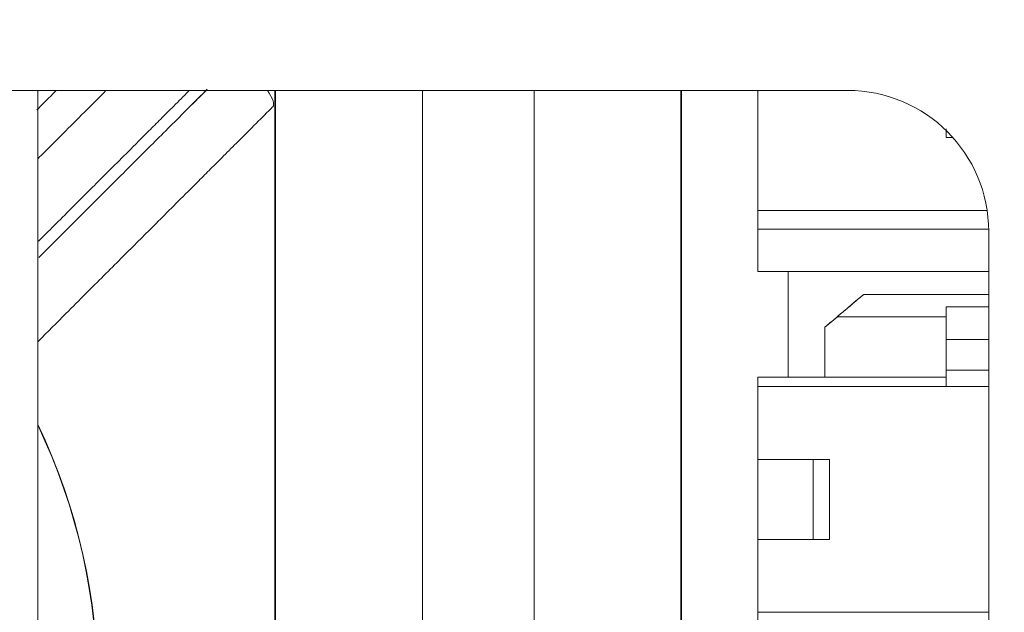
# Model space of a CAD drawing. Header units: millimetres. Extents: x 4 to 1188, y 1 to 840.
# Tile 67 of 123: x 404 to 418, y 716 to 724. Entities that reach past the tile are written whole.
import ezdxf

# ---------------------------------------------------------------- set-up
doc = ezdxf.new("R2010")
doc.units = ezdxf.units.MM
doc.layers.add('1', color=7, linetype='Continuous', true_color=0xffffff)
doc.styles.add('Arial Unicode MS', font='Arial Unicode MS')
doc.dimstyles.get("Standard").update_dxf_attribs({"dimtxt": 0.18, "dimasz": 0.18, "dimexe": 0.18, "dimexo": 0.0625, "dimgap": 0.09, "dimtad": 0, "dimtih": 1, "dimtoh": 1, "dimdec": 4, "dimzin": 0, "dimdsep": 46, "dimtxsty": 'Standard', "dimcen": 0.09, "dimadec": 0, "dimazin": 0, "dimtfac": 1, "dimtdec": 4, "dimtofl": 0, "dimtmove": 0, "dimatfit": 3, "dimfxl": 0, "dimtolj": 1, "dimtzin": 0, "dimarcsym": 0})

# ---------------------------------------------------------------- blocks, each defined once
blk = doc.blocks.new('_U1')
at = {"layer": '1', "color": 18, "lineweight": 35}
for p, q in [((403.696, 729.683), (446.405, 729.683)), ((444.405, 729.683), (444.405, 714.683)), ((402.374, 714.683), (446.405, 714.683))]:
    blk.add_line(p, q, dxfattribs=at)
at = {"layer": '1', "color": 18, "lineweight": 70}
for points in [[(444.405, 729.683), (445.181, 726.183), (443.629, 726.183)], [(444.405, 714.683), (443.629, 718.183), (445.181, 718.183)]]:
    blk.add_solid(points, dxfattribs=at)
at = {"layer": '1', "color": 18, "linetype": 'Continuous', "lineweight": 13, "insert": (443.65, 718.774), "char_height": 5, "attachment_point": 7, "rotation": 90, "line_spacing_factor": 1.047437, "style": 'Arial Unicode MS'}
blk.add_mtext('\\fArial Unicode MS|b0|i0;\\W1.0000;45', dxfattribs=at)

msp = doc.modelspace()

# ---------------------------------------------------------------- linework, layer by layer
at = {"layer": '1', "color": 154, "linetype": 'Continuous', "lineweight": 13}
for p, q in [((415.7793, 723.1834), (402.7793, 723.1834)), ((404.3046, 706.1835), (404.3046, 723.1834)), ((409.7546, 706.1835), (409.7546, 723.1834)), ((411.3379, 706.1835), (411.3379, 723.1834)), ((414.5079, 721.4835), (414.5079, 723.1834)), ((414.5079, 723.1834), (414.5079, 721.4835)), ((417.1746, 722.5172), (417.1746, 722.6168)), ((417.1746, 722.5172), (417.2697, 722.5172)), ((414.5079, 721.2168), (414.5079, 721.4835)), ((414.5079, 721.4835), (417.7567, 721.4835)), ((414.5079, 721.4835), (417.7567, 721.4835)), ((414.5079, 720.6168), (414.5079, 721.2168)), ((417.7791, 721.2168), (414.5079, 721.2168)), ((417.7791, 721.2168), (414.5079, 721.2168)), ((414.5079, 721.2168), (414.5079, 720.6168)), ((417.7793, 708.1834), (417.7793, 721.1834)), ((417.7793, 720.6168), (414.5079, 720.6168)), ((414.5079, 720.6168), (417.7793, 720.6168)), ((414.9379, 719.1168), (414.9379, 720.6168)), ((416.0079, 720.2918), (416.0079, 720.2918)), ((416.0079, 720.2918), (417.7793, 720.2918)), ((416.0079, 720.2918), (417.7793, 720.2918)), ((417.7794, 720.1131), (417.1746, 720.1131)), ((417.1746, 719.6501), (417.1746, 720.1131)), ((417.1746, 720.1131), (417.7794, 720.1131)), ((415.6347, 719.9751), (415.4579, 719.8251)), ((417.1745, 719.9751), (415.6347, 719.9751)), ((417.1745, 719.9751), (415.6347, 719.9751)), ((415.4579, 719.1167), (415.4579, 719.8251)), ((415.4579, 719.8251), (415.4579, 719.1167)), ((417.1746, 719.2168), (417.1746, 719.6501)), ((417.1746, 719.6501), (417.7794, 719.6501)), ((417.7794, 719.6501), (417.1746, 719.6501)), ((417.1746, 719.2168), (417.1746, 718.9834)), ((417.7793, 719.2168), (417.1746, 719.2168)), ((417.7793, 719.2168), (417.1746, 719.2168)), ((414.5079, 719.1168), (417.1746, 719.1168)), ((417.1746, 719.1168), (414.5079, 719.1168)), ((414.5079, 719.1168), (414.5079, 718.9834)), ((414.5079, 717.9501), (414.5079, 718.9834)), ((417.7793, 718.9834), (414.5079, 718.9834)), ((417.7793, 718.9834), (414.5079, 718.9834)), ((414.5079, 718.9834), (414.5079, 717.9501)), ((414.5079, 716.8168), (414.5079, 717.9501)), ((415.2912, 717.9501), (414.5079, 717.9501)), ((414.5079, 717.9501), (414.5079, 716.8168)), ((415.2912, 716.8168), (415.2912, 717.9501)), ((415.5246, 717.9501), (415.2912, 717.9501)), ((415.5246, 717.9501), (415.2912, 717.9501)), ((415.2912, 717.9501), (415.2912, 716.8168)), ((415.5246, 716.8168), (415.5246, 717.9501)), ((415.5246, 717.9501), (415.5246, 716.8168)), ((414.5079, 715.7834), (414.5079, 716.8168)), ((414.5079, 716.8168), (414.5079, 715.7834)), ((414.5079, 716.8168), (415.2912, 716.8168)), ((415.2912, 716.8168), (415.5246, 716.8168)), ((415.5246, 716.8168), (415.2912, 716.8168)), ((417.7793, 715.7834), (414.5079, 715.7834)), ((414.5079, 715.7834), (417.7793, 715.7834))]:
    msp.add_line(p, q, dxfattribs=at)
at = {"layer": '1', "color": 154, "linetype": 'Continuous', "lineweight": 35}
for p, q in [((407.6713, 706.1834), (407.6713, 723.1834)), ((413.4213, 723.1832), (413.4213, 706.1837))]:
    msp.add_line(p, q, dxfattribs=at)
at = {"layer": '1', "color": 154, "linetype": 'Continuous', "lineweight": 13}
for centre, radius, start, end in [((409.2793, 714.6834), 24.8333, 101.51692, 258.48308), ((415.7793, 721.1834), 2, 0, 90), ((396.4213, 714.6834), 8.7333, 334.51097, 25.48736), ((396.4213, 714.6834), 8.7333, 334.51097, 25.48736), ((396.4213, 714.6834), 8.7367, 334.46812, 25.53188), ((396.4213, 714.6834), 8.7367, 334.46812, 25.53188)]:
    msp.add_arc(centre, radius, start, end, dxfattribs=at)
msp.add_ellipse((407.3392, 723.2443), major_axis=(0.2946, -0.2946), ratio=0.3069067, start_param=0.0004909, end_param=1.074032, dxfattribs=at)
msp.add_ellipse((407.3392, 723.2443), major_axis=(0.2946, -0.2946), ratio=0.3069067, start_param=0.0004909, end_param=1.074032, dxfattribs=at)
for points, degree, knots in [([(404.2916, 722.9074), (404.3623, 722.9781), (404.45, 723.0658), (404.5484, 723.1642), (404.5635, 723.1792)], 3, [0, 0, 0, 0, 0.8497795, 1, 1, 1, 1]), ([(404.2916, 722.9074), (404.3623, 722.9781), (404.45, 723.0658), (404.5484, 723.1642), (404.5635, 723.1792)], 3, [0, 0, 0, 0, 0.8497795, 1, 1, 1, 1]), ([(405.2731, 723.1818), (405.2593, 723.168), (405.1659, 723.0746), (404.9538, 722.8624), (404.6794, 722.588), (404.4688, 722.3774), (404.3396, 722.2482), (404.3106, 722.2192)], 3, [0, 0, 0, 0, 0.0315907, 0.215373, 0.5289901, 0.8953419, 1, 1, 1, 1]), ([(405.2731, 723.1818), (405.2593, 723.168), (405.1659, 723.0746), (404.9538, 722.8624), (404.6794, 722.588), (404.4688, 722.3774), (404.3396, 722.2482), (404.3106, 722.2192)], 3, [0, 0, 0, 0, 0.0315907, 0.215373, 0.5289901, 0.8953419, 1, 1, 1, 1]), ([(404.3179, 721.048), (404.3921, 721.1222), (404.6467, 721.3768), (405.0013, 721.7314), (405.3495, 722.0796), (405.6743, 722.4044), (405.881, 722.6112), (406.0528, 722.7829), (406.2433, 722.9735), (406.3768, 723.1069), (406.4489, 723.179), (406.4544, 723.1846)], 3, [0, 0, 0, 0, 0.1002055, 0.3594662, 0.6163304, 0.7336256, 0.7911532, 0.8509523, 0.9168944, 0.9935687, 1, 1, 1, 1]), ([(404.3179, 721.048), (404.3921, 721.1222), (404.6467, 721.3768), (405.0013, 721.7314), (405.3495, 722.0796), (405.6743, 722.4044), (405.881, 722.6112), (406.0528, 722.7829), (406.2433, 722.9735), (406.3768, 723.1069), (406.4489, 723.179), (406.4544, 723.1846)], 3, [0, 0, 0, 0, 0.1002055, 0.3594662, 0.6163304, 0.7336256, 0.7911532, 0.8509523, 0.9168944, 0.9935687, 1, 1, 1, 1]), ([(406.7076, 723.2021), (406.6226, 723.117), (406.4524, 722.9468), (406.1866, 722.681), (405.9321, 722.4266), (405.6609, 722.1553), (405.3865, 721.8809), (405.0601, 721.5545), (404.7246, 721.2191), (404.4315, 720.926), (404.3209, 720.8153)], 3, [0, 0, 0, 0, 0.0929286, 0.1785483, 0.256955, 0.3374765, 0.4748832, 0.6353949, 0.8703331, 1, 1, 1, 1]), ([(406.6766, 723.171), (406.6011, 723.0955), (406.4407, 722.9352), (406.1866, 722.681), (405.9321, 722.4266), (405.6609, 722.1553), (405.3865, 721.8809), (405.0601, 721.5545), (404.7246, 721.2191), (404.4315, 720.926), (404.3209, 720.8153)], 3, [0, 0, 0, 0, 0.0826005, 0.1691951, 0.2484945, 0.3299329, 0.4689041, 0.6312434, 0.8688567, 1, 1, 1, 1]), ([(404.3101, 719.626), (404.4462, 719.7622), (404.7823, 720.0982), (405.2749, 720.5909), (405.7084, 721.0243), (406.0566, 721.3725), (406.3814, 721.6973), (406.5881, 721.9041), (406.7599, 722.0758), (406.9504, 722.2663), (407.2607, 722.5766), (407.4849, 722.8008), (407.6338, 722.9497)], 3, [0, 0, 0, 0, 0.1024897, 0.2621103, 0.4364801, 0.609238, 0.6881267, 0.7268177, 0.7670365, 0.8113869, 0.8629554, 1, 1, 1, 1]), ([(404.3101, 719.626), (404.4462, 719.7622), (404.7823, 720.0982), (405.2749, 720.5909), (405.7084, 721.0243), (406.0566, 721.3725), (406.3814, 721.6973), (406.5881, 721.9041), (406.7599, 722.0758), (406.9504, 722.2663), (407.2607, 722.5766), (407.4849, 722.8008), (407.6338, 722.9497)], 3, [0, 0, 0, 0, 0.1024897, 0.2621103, 0.4364801, 0.609238, 0.6881267, 0.7268177, 0.7670365, 0.8113869, 0.8629554, 1, 1, 1, 1]), ([(417.1746, 722.6405), (417.1746, 722.6354), (417.1746, 722.6129), (417.1746, 722.5773), (417.1746, 722.5504), (417.1746, 722.5302), (417.1746, 722.5194), (417.1746, 722.5172), (417.1746, 722.5172)], 2, [0, 0, 0, 0.0429317, 0.1984577, 0.4058257, 0.5613518, 0.7687198, 0.9242459, 1, 1, 1]), ([(414.5079, 721.2168), (414.5079, 721.2169), (414.5079, 721.2181), (414.5079, 721.2203), (414.5079, 721.2239), (414.5079, 721.2302), (414.5079, 721.2376), (414.5079, 721.2477), (414.5079, 721.2619), (414.5079, 721.2736), (414.5079, 721.2885), (414.5079, 721.307), (414.5079, 721.3213), (414.5079, 721.3386), (414.5079, 721.3586), (414.5079, 721.3734), (414.5079, 721.3905), (414.5079, 721.409), (414.5079, 721.4219), (414.5079, 721.4363), (414.5079, 721.4504), (414.5079, 721.4596), (414.5079, 721.4689), (414.5079, 721.4753), (414.5079, 721.4794), (414.5079, 721.4822), (414.5079, 721.4835), (414.5079, 721.4835)], 2, [0, 0, 0, 0.0289912, 0.0603381, 0.0854157, 0.1230321, 0.163975, 0.1946823, 0.2484199, 0.2893629, 0.3200701, 0.3738077, 0.4147507, 0.4454579, 0.4991956, 0.5401385, 0.5708458, 0.6245834, 0.6655264, 0.6962336, 0.7499712, 0.7909142, 0.8216214, 0.8753591, 0.9004366, 0.938053, 0.9693999, 1, 1, 1]), ([(417.1746, 719.2168), (417.1746, 719.2264), (417.1746, 719.2472), (417.1746, 719.2809), (417.1746, 719.3358), (417.1746, 719.3923), (417.1746, 719.4528), (417.1746, 719.5164), (417.1746, 719.5824), (417.1746, 719.649), (417.1746, 719.7162), (417.1746, 719.7817), (417.1746, 719.8459), (417.1746, 719.906), (417.1746, 719.9631), (417.1746, 720.014), (417.1746, 720.0571), (417.1746, 720.0867), (417.1746, 720.1049), (417.1746, 720.1131)], 2, [0, 0, 0, 0.03125, 0.0625, 0.125, 0.1964286, 0.25, 0.3214286, 0.375, 0.4464286, 0.5, 0.5714286, 0.625, 0.6964286, 0.75, 0.8214286, 0.875, 0.9375, 0.96875, 1, 1, 1]), ([(417.1746, 720.1131), (417.1746, 720.1045), (417.1746, 720.0855), (417.1746, 720.054), (417.1746, 720.0011), (417.1746, 719.945), (417.1746, 719.8839), (417.1746, 719.8187), (417.1746, 719.7553), (417.1746, 719.7031), (417.1746, 719.6679), (417.1746, 719.6501)], 2, [0, 0, 0, 0.0625, 0.125, 0.25, 0.3928571, 0.5, 0.6428571, 0.75, 0.875, 0.9375, 1, 1, 1]), ([(417.1746, 719.6501), (417.1746, 719.6342), (417.1746, 719.6027), (417.1746, 719.5556), (417.1746, 719.4892), (417.1746, 719.4303), (417.1746, 719.3738), (417.1746, 719.3221), (417.1746, 719.2775), (417.1746, 719.2458), (417.1746, 719.226), (417.1746, 719.2168)], 2, [0, 0, 0, 0.0625, 0.125, 0.25, 0.3928571, 0.5, 0.6428571, 0.75, 0.875, 0.9375, 1, 1, 1]), ([(417.1746, 719.2168), (417.1746, 719.2164), (417.1746, 719.2156), (417.1746, 719.2149), (417.1746, 719.2141), (417.1746, 719.2134), (417.1746, 719.2126), (417.1746, 719.2118), (417.1746, 719.211), (417.1746, 719.2102), (417.1746, 719.2094), (417.1746, 719.2085), (417.1746, 719.2077), (417.1746, 719.2069), (417.1746, 719.206), (417.1746, 719.2051), (417.1746, 719.2043), (417.1746, 719.2034), (417.1746, 719.2025), (417.1746, 719.2016), (417.1746, 719.2007), (417.1746, 719.1998), (417.1746, 719.1989), (417.1746, 719.1979), (417.1746, 719.197), (417.1746, 719.196), (417.1746, 719.1951), (417.1746, 719.1941), (417.1746, 719.1931), (417.1746, 719.1921), (417.1746, 719.1911), (417.1746, 719.1901), (417.1746, 719.1891), (417.1746, 719.1881), (417.1746, 719.1871), (417.1746, 719.186), (417.1746, 719.185), (417.1746, 719.1839), (417.1746, 719.1829), (417.1746, 719.1818), (417.1746, 719.1808), (417.1746, 719.1797), (417.1746, 719.1786), (417.1746, 719.1775), (417.1746, 719.1765), (417.1746, 719.1754), (417.1746, 719.1743), (417.1746, 719.1732), (417.1746, 719.172), (417.1746, 719.1709), (417.1746, 719.1698), (417.1746, 719.1687), (417.1746, 719.1675), (417.1746, 719.1664), (417.1746, 719.1652), (417.1746, 719.1641), (417.1746, 719.1629), (417.1746, 719.1618), (417.1746, 719.1606), (417.1746, 719.1594), (417.1746, 719.1582), (417.1746, 719.1571), (417.1746, 719.1559), (417.1746, 719.1547), (417.1746, 719.1535), (417.1746, 719.1522), (417.1746, 719.151), (417.1746, 719.1498), (417.1746, 719.1486), (417.1746, 719.1474), (417.1746, 719.1462), (417.1746, 719.1449), (417.1746, 719.1437), (417.1746, 719.1425), (417.1746, 719.1413), (417.1746, 719.14), (417.1746, 719.1388), (417.1746, 719.1375), (417.1746, 719.1363), (417.1746, 719.1351), (417.1746, 719.1338), (417.1746, 719.1326), (417.1746, 719.1313), (417.1746, 719.1301), (417.1746, 719.1288), (417.1746, 719.1276), (417.1746, 719.1263), (417.1746, 719.1251), (417.1746, 719.1238), (417.1746, 719.1225), (417.1746, 719.1213), (417.1746, 719.12), (417.1746, 719.1187), (417.1746, 719.1175), (417.1746, 719.1162), (417.1746, 719.1149), (417.1746, 719.1137), (417.1746, 719.1124), (417.1746, 719.1111), (417.1746, 719.1098), (417.1746, 719.1086), (417.1746, 719.1073), (417.1746, 719.106), (417.1746, 719.1047), (417.1746, 719.1035), (417.1746, 719.1022), (417.1746, 719.101), (417.1746, 719.0997), (417.1746, 719.0984), (417.1746, 719.0972), (417.1746, 719.0959), (417.1746, 719.0947), (417.1746, 719.0934), (417.1746, 719.0922), (417.1746, 719.0909), (417.1746, 719.0897), (417.1746, 719.0884), (417.1746, 719.0872), (417.1746, 719.086), (417.1746, 719.0847), (417.1746, 719.0835), (417.1746, 719.0823), (417.1746, 719.081), (417.1746, 719.0798), (417.1746, 719.0786), (417.1746, 719.0773), (417.1746, 719.0761), (417.1746, 719.0749), (417.1746, 719.0737), (417.1746, 719.0725), (417.1746, 719.0712), (417.1746, 719.07), (417.1746, 719.0688), (417.1746, 719.0676), (417.1746, 719.0664), (417.1746, 719.0653), (417.1746, 719.0641), (417.1746, 719.0629), (417.1746, 719.0617), (417.1746, 719.0606), (417.1746, 719.0594), (417.1746, 719.0583), (417.1746, 719.0571), (417.1746, 719.056), (417.1746, 719.0548), (417.1746, 719.0537), (417.1746, 719.0526), (417.1746, 719.0515), (417.1746, 719.0504), (417.1746, 719.0493), (417.1746, 719.0482), (417.1746, 719.0471), (417.1746, 719.046), (417.1746, 719.0449), (417.1746, 719.0438), (417.1746, 719.0427), (417.1746, 719.0417), (417.1746, 719.0406), (417.1746, 719.0396), (417.1746, 719.0385), (417.1746, 719.0375), (417.1746, 719.0364), (417.1746, 719.0354), (417.1746, 719.0344), (417.1746, 719.0334), (417.1746, 719.0324), (417.1746, 719.0314), (417.1746, 719.0304), (417.1746, 719.0294), (417.1746, 719.0284), (417.1746, 719.0275), (417.1746, 719.0265), (417.1746, 719.0256), (417.1746, 719.0246), (417.1746, 719.0237), (417.1746, 719.0228), (417.1746, 719.0219), (417.1746, 719.021), (417.1746, 719.0201), (417.1746, 719.0192), (417.1746, 719.0184), (417.1746, 719.0175), (417.1746, 719.0166), (417.1746, 719.0158), (417.1746, 719.015), (417.1746, 719.0141), (417.1746, 719.0133), (417.1746, 719.0125), (417.1746, 719.0117), (417.1746, 719.0109), (417.1746, 719.0101), (417.1746, 719.0094), (417.1746, 719.0086), (417.1746, 719.0079), (417.1746, 719.0071), (417.1746, 719.0064), (417.1746, 719.0057), (417.1746, 719.0049), (417.1746, 719.0042), (417.1746, 719.0036), (417.1746, 719.0029), (417.1746, 719.0023), (417.1746, 719.0017), (417.1746, 719.0012), (417.1746, 719.0006), (417.1746, 719), (417.1746, 718.9995), (417.1746, 718.9989), (417.1746, 718.9984), (417.1746, 718.9979), (417.1746, 718.9974), (417.1746, 718.9969), (417.1746, 718.9964), (417.1746, 718.9959), (417.1746, 718.9954), (417.1746, 718.9949), (417.1746, 718.9945), (417.1746, 718.994), (417.1746, 718.9936), (417.1746, 718.9931), (417.1746, 718.9927), (417.1746, 718.9923), (417.1746, 718.9919), (417.1746, 718.9915), (417.1746, 718.9911), (417.1746, 718.9907), (417.1746, 718.9903), (417.1746, 718.99), (417.1746, 718.9896), (417.1746, 718.9893), (417.1746, 718.9889), (417.1746, 718.9886), (417.1746, 718.9834), (417.1746, 718.9834)], 2, [0, 0, 0, 0.0039076, 0.0078152, 0.0117229, 0.0156305, 0.0195381, 0.0234457, 0.0273534, 0.031261, 0.0351686, 0.0390762, 0.0429838, 0.0468915, 0.0507991, 0.0547067, 0.0586143, 0.062522, 0.0664296, 0.0703372, 0.0742448, 0.0781524, 0.0820601, 0.0859677, 0.0898753, 0.0937829, 0.0976906, 0.1015982, 0.1055058, 0.1094134, 0.113321, 0.1172287, 0.1211363, 0.1250439, 0.1289515, 0.1328592, 0.1367668, 0.1406744, 0.144582, 0.1484896, 0.1523973, 0.1563049, 0.1602125, 0.1641201, 0.1680278, 0.1719354, 0.175843, 0.1797506, 0.1836583, 0.1875659, 0.1914735, 0.1953811, 0.1992887, 0.2031964, 0.207104, 0.2110116, 0.2149192, 0.2188269, 0.2227345, 0.2266421, 0.2305497, 0.2344573, 0.238365, 0.2422726, 0.2461802, 0.2500878, 0.2539955, 0.2579031, 0.2618107, 0.2657183, 0.2696259, 0.2735336, 0.2774412, 0.2813488, 0.2852564, 0.2891641, 0.2930717, 0.2969793, 0.3008869, 0.3047945, 0.3087022, 0.3126098, 0.3165174, 0.320425, 0.3243327, 0.3282403, 0.3321479, 0.3360555, 0.3399631, 0.3438708, 0.3477784, 0.351686, 0.3555936, 0.3595013, 0.3634089, 0.3673165, 0.3712241, 0.3751317, 0.3790394, 0.382947, 0.3868546, 0.3907622, 0.3946699, 0.3985775, 0.4024851, 0.4063927, 0.4103003, 0.414208, 0.4181156, 0.4220232, 0.4259308, 0.4298385, 0.4337461, 0.4376537, 0.4415613, 0.4454689, 0.4493766, 0.4532842, 0.4571918, 0.4610994, 0.4650071, 0.4689147, 0.4728223, 0.4767299, 0.4806376, 0.4845452, 0.4884528, 0.4923604, 0.496268, 0.5001757, 0.5040833, 0.5079909, 0.5118985, 0.5158062, 0.5197138, 0.5236214, 0.527529, 0.5314366, 0.5353443, 0.5392519, 0.5431595, 0.5470671, 0.5509748, 0.5548824, 0.55879, 0.5626976, 0.5666052, 0.5705129, 0.5744205, 0.5783281, 0.5822357, 0.5861434, 0.590051, 0.5939586, 0.5978662, 0.6017738, 0.6056815, 0.6095891, 0.6134967, 0.6174043, 0.621312, 0.6252196, 0.6291272, 0.6330348, 0.6369424, 0.6408501, 0.6447577, 0.6486653, 0.6525729, 0.6564806, 0.6603882, 0.6642958, 0.6682034, 0.672111, 0.6760187, 0.6799263, 0.6838339, 0.6877415, 0.6916492, 0.6955568, 0.6994644, 0.703372, 0.7072796, 0.7111873, 0.7150949, 0.7190025, 0.7229101, 0.7268178, 0.7307254, 0.734633, 0.7385406, 0.7424482, 0.7463559, 0.7502635, 0.7541711, 0.7580787, 0.7619864, 0.765894, 0.7698016, 0.7737092, 0.7776168, 0.7810971, 0.7845773, 0.7880575, 0.7915378, 0.795018, 0.7984982, 0.8019784, 0.8054587, 0.8089389, 0.8124191, 0.8158993, 0.8193796, 0.8228598, 0.82634, 0.8298202, 0.8333005, 0.8367807, 0.8402609, 0.8437411, 0.8472214, 0.8507016, 0.8541818, 0.8576621, 0.8611423, 0.8646225, 0.8681027, 0.871583, 0.8750632, 0.8785434, 0.8820236, 0.8855039, 0.8889841, 1, 1, 1]), ([(417.1746, 718.9834), (417.1746, 718.9834), (417.1746, 718.9835), (417.1746, 718.9835), (417.1746, 718.9836), (417.1746, 718.9838), (417.1746, 718.9841), (417.1746, 718.9845), (417.1746, 718.985), (417.1746, 718.9854), (417.1746, 718.9861), (417.1746, 718.9866), (417.1746, 718.9872), (417.1746, 718.9879), (417.1746, 718.9887), (417.1746, 718.9899), (417.1746, 718.9911), (417.1746, 718.9922), (417.1746, 718.9937), (417.1746, 718.9949), (417.1746, 718.9961), (417.1746, 718.9975), (417.1746, 718.9991), (417.1746, 719.0009), (417.1746, 719.0027), (417.1746, 719.0044), (417.1746, 719.0058), (417.1746, 719.0075), (417.1746, 719.0096), (417.1746, 719.0116), (417.1746, 719.0132), (417.1746, 719.0155), (417.1746, 719.0175), (417.1746, 719.0194), (417.1746, 719.0219), (417.1746, 719.0241), (417.1746, 719.0262), (417.1746, 719.0286), (417.1746, 719.0313), (417.1746, 719.034), (417.1746, 719.0369), (417.1746, 719.0394), (417.1746, 719.0416), (417.1746, 719.0441), (417.1746, 719.0472), (417.1746, 719.0499), (417.1746, 719.0522), (417.1746, 719.0553), (417.1746, 719.058), (417.1746, 719.0606), (417.1746, 719.0636), (417.1746, 719.0661), (417.1746, 719.0685), (417.1746, 719.071), (417.1746, 719.074), (417.1746, 719.0778), (417.1746, 719.0811), (417.1746, 719.0843), (417.1746, 719.0876), (417.1746, 719.0911), (417.1746, 719.0943), (417.1746, 719.0969), (417.1746, 719.0998), (417.1746, 719.1029), (417.1746, 719.1064), (417.1746, 719.1099), (417.1746, 719.1118)], 2, [0, 0, 0, 0.0124847, 0.0124847, 0.0281596, 0.0406995, 0.0595093, 0.0738406, 0.0953375, 0.106086, 0.1222087, 0.1385873, 0.1484144, 0.1631552, 0.1754392, 0.1938651, 0.215362, 0.2282602, 0.2476074, 0.2663258, 0.2775569, 0.2944035, 0.3084423, 0.3295005, 0.3435393, 0.3645975, 0.3751266, 0.3909203, 0.4049591, 0.4260173, 0.4365464, 0.4523401, 0.470766, 0.4818216, 0.4984049, 0.5171234, 0.5283544, 0.545201, 0.5592398, 0.580298, 0.5943368, 0.615395, 0.6259242, 0.6417178, 0.6557566, 0.6768149, 0.687344, 0.7031376, 0.7215636, 0.7326191, 0.7492025, 0.7655811, 0.7754083, 0.790149, 0.802433, 0.8208589, 0.8423558, 0.855254, 0.8746012, 0.8889325, 0.9104295, 0.9211779, 0.9373006, 0.9498405, 0.9686503, 0.9843252, 1, 1, 1])]:
    msp.add_open_spline(points, degree=degree, knots=knots, dxfattribs=at)
for points in [[(415.4579, 719.8251), (416.0079, 720.2918)], [(415.4579, 719.8251), (416.0079, 720.2918)], [(416.0079, 720.2918), (415.6347, 719.9751)], [(415.6347, 719.9751), (416.0079, 720.2918)], [(416.2366, 720.2918), (416.1746, 720.2918)], [(416.2455, 720.2918), (416.3076, 720.2918)], [(415.6347, 719.9751), (415.4579, 719.8251)], [(414.5079, 719.1168), (414.5079, 718.9834)], [(414.5079, 718.9834), (414.5079, 719.1168)], [(417.1746, 719.1168), (417.1746, 718.9834)], [(417.1746, 718.9834), (417.1746, 719.1168)], [(414.5079, 718.3834), (414.5079, 718.6834)], [(415.2912, 717.9501), (414.5079, 717.9501)], [(414.5079, 717.4834), (414.5079, 717.7834)], [(414.5079, 717.7168), (414.5079, 717.5834)], [(414.5079, 716.9834), (414.5079, 717.2834)], [(415.2912, 716.8168), (414.5079, 716.8168)], [(414.5079, 716.0834), (414.5079, 716.3834)], [(414.5079, 715.5834), (414.5079, 715.8834)]]:
    msp.add_open_spline(points, degree=1, dxfattribs=at)

# ---------------------------------------------------------------- dimensions: what is measured, and where the dimension line sits
at = {"layer": '1', "color": 18, "linetype": 'Continuous', "lineweight": 13}
dim = msp.add_linear_dim(base=(444.4046, 729.6834), p1=(383.374, 714.6834), p2=(399.6127, 729.6834), angle=270, dimstyle='Standard', override={"dimtxt": 5, "dimasz": 3.5, "dimexe": 2, "dimexo": 1, "dimgap": 2.5, "dimtad": 1, "dimtih": 0, "dimtoh": 0, "dimdec": 2, "dimlfac": 3, "dimzin": 8, "dimdsep": 44, "dimlunit": 2, "dimtxsty": 'Arial Unicode MS', "dimsah": 1, "dimse1": 0, "dimse2": 0, "dimsd1": 0, "dimsd2": 0, "dimclrd": 18, "dimclre": 18, "dimclrt": 18, "dimtol": 0, "dimtm": -0.1, "dimtfac": 0.4, "dimtdec": 2, "dimtofl": 1, "dimtmove": 0, "dimtzin": 8, "dimlwd": 35, "dimlwe": 35}, dxfattribs=at)
dim.commit()
dim.dimension.update_dxf_attribs({"geometry": '_U1', "text_midpoint": (444.4046, 722.1834), "dimtype": 160})

doc.saveas('drawing.dxf')
